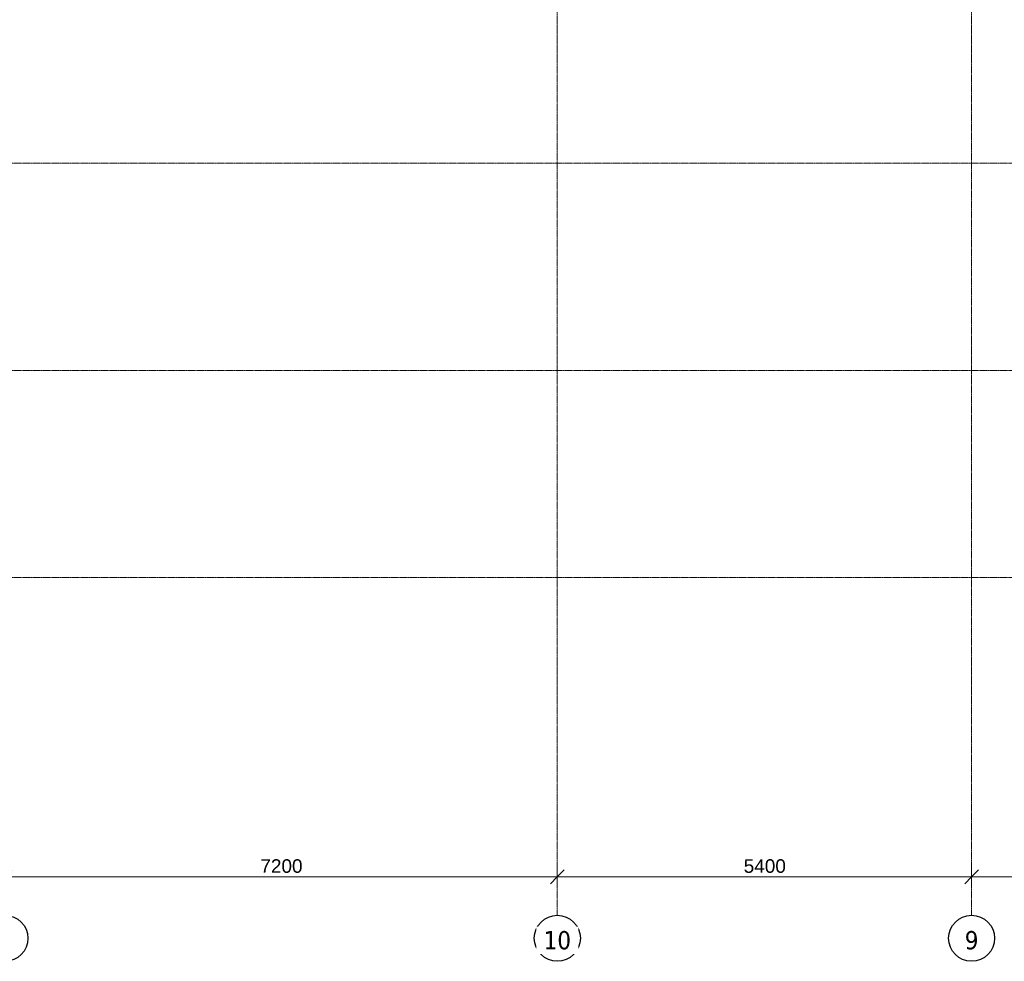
# Model space of a CAD drawing. Header units: millimetres. Extents: x -3388 to 301539, y -5590 to 54660.
# Tile 37 of 216: x 45192 to 58026, y -5000 to 7271. Entities that reach past the tile are written whole.
import ezdxf

# ---------------------------------------------------------------- set-up
doc = ezdxf.new("R2010")
doc.units = ezdxf.units.MM
doc.linetypes.add('stramienlijn', pattern=[21, 12, -3, 3, -3])
for name, color, linetype, lineweight in [('A-ANNO-DIMS', 211, 'Continuous', 9), ('A-ANNO-DIMS-100', 211, 'Continuous', 9), ('S-GRID', 1, 'Continuous', 9), ('S-GRID-IDEN', 1, 'Continuous', 25)]:
    doc.layers.add(name, color=color, linetype=linetype, lineweight=lineweight)
doc.styles.add('Arial', font='arial.ttf', dxfattribs={"height": 177.035928})
doc.styles.add('Tahoma', font='tahoma.ttf', dxfattribs={"height": 238.040123})
doc.dimstyles.new('1_8', dxfattribs={"dimscale": 304.8, "dimtxt": 180, "dimasz": 0.590551, "dimexe": 0.426509, "dimexo": 0.0625, "dimgap": 0, "dimtad": 1, "dimdec": 3, "dimrnd": 0.001, "dimdsep": 46, "dimtxsty": 'Arial', "dimblk1": 'OBLIQUE', "dimblk2": 'OBLIQUE', "dimsah": 1, "dimcen": 0.09, "dimdle": 0.426509, "dimadec": 0, "dimazin": 2, "dimtfac": 1, "dimtdec": 4, "dimtix": 1, "dimtmove": 0, "dimatfit": 3, "dimfxl": 0.426509, "dimfxlon": 1, "dimtvp": 1, "dimtolj": 1, "dimtzin": 0, "dimarcsym": 2})

# ---------------------------------------------------------------- blocks, each defined once
blk = doc.blocks.new('Grid - 3_0 mm-242474-4e verdieping - bouwdeel 3_ 4_ 5')
at = {"layer": 'S-GRID-IDEN'}
blk.add_circle((0, 0), 3, dxfattribs=at)
blk = doc.blocks.new('DIMBLOCK6-4e verdieping - bouwdeel 3_ 4_ 5')
at = {"layer": 'A-ANNO-DIMS-100'}
for p, q in [((45000, -3770), (45000, -4030)), ((45000, -3900), (45000, -3770)), ((45000, -3900), (45090, -3810)), ((52200, -3770), (52200, -4030)), ((52200, -3900), (52200, -3770)), ((52200, -3900), (52290, -3810)), ((45000, -3900), (44910, -3990)), ((45000, -3900), (52200, -3900)), ((52200, -3900), (52110, -3990))]:
    blk.add_line(p, q, dxfattribs=at)
at = {"layer": 'A-ANNO-DIMS-100', "color": 0, "insert": (48329, -3670), "char_height": 177, "width": 651.32, "attachment_point": 1, "line_spacing_factor": 0.938532, "style": 'Arial'}
blk.add_mtext('7200', dxfattribs=at)
blk = doc.blocks.new('_Oblique')
at = {"color": 0, "linetype": 'ByBlock', "lineweight": -2}
blk.add_line((-0.5, -0.5), (0.5, 0.5), dxfattribs=at)
blk = doc.blocks.new('DIMBLOCK7-4e verdieping - bouwdeel 3_ 4_ 5')
at = {"layer": 'A-ANNO-DIMS-100'}
for p, q in [((52200, -3770), (52200, -4030)), ((52200, -3900), (52200, -3770)), ((52200, -3900), (52290, -3810)), ((57600, -3770), (57600, -4030)), ((57600, -3900), (57600, -3770)), ((57600, -3900), (57690, -3810)), ((52200, -3900), (52110, -3990)), ((52200, -3900), (57600, -3900)), ((57600, -3900), (57510, -3990))]:
    blk.add_line(p, q, dxfattribs=at)
at = {"layer": 'A-ANNO-DIMS-100', "color": 0, "insert": (54629, -3670), "char_height": 177, "width": 651.32, "attachment_point": 1, "line_spacing_factor": 0.938532, "style": 'Arial'}
blk.add_mtext('5400', dxfattribs=at)
blk = doc.blocks.new('DIMBLOCK8-4e verdieping - bouwdeel 3_ 4_ 5')
at = {"layer": 'A-ANNO-DIMS-100'}
for p, q in [((57600, -3770), (57600, -4030)), ((57600, -3900), (57600, -3770)), ((57600, -3900), (57690, -3810)), ((64800, -3770), (64800, -4030)), ((64800, -3900), (64800, -3770)), ((64800, -3900), (64890, -3810)), ((57600, -3900), (57510, -3990)), ((57600, -3900), (64800, -3900)), ((64800, -3900), (64710, -3990))]:
    blk.add_line(p, q, dxfattribs=at)
at = {"layer": 'A-ANNO-DIMS-100', "color": 0, "insert": (60929, -3670), "char_height": 177, "width": 651.32, "attachment_point": 1, "line_spacing_factor": 0.938532, "style": 'Arial'}
blk.add_mtext('7200', dxfattribs=at)

msp = doc.modelspace()

# ---------------------------------------------------------------- linework, layer by layer
at = {"layer": 'S-GRID', "linetype": 'stramienlijn'}
for p, q in [((52200, 54659.8316), (52200, -4400)), ((57600, 54659.8316), (57600, -4400)), ((130950, 5400), (-2788.087, 5400)), ((130950, 2700), (12500.1395, 2700)), ((130950, 0), (-2788.087, 0))]:
    msp.add_line(p, q, dxfattribs=at)

# ---------------------------------------------------------------- block references
at = {"layer": 'S-GRID-IDEN', "xscale": 99.99999999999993, "yscale": 99.99999999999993, "zscale": 99.99999999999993, "rotation": 180}
for p in [(45000, -4700), (52200, -4700), (57600, -4700)]:
    msp.add_blockref('Grid - 3_0 mm-242474-4e verdieping - bouwdeel 3_ 4_ 5', p, dxfattribs=at)

# ---------------------------------------------------------------- dimensions: what is measured, and where the dimension line sits
at = {"layer": 'A-ANNO-DIMS'}
for base, p1, p2, override, picture, middle in [((52200, -3900), (45000, -3770), (52200, -3770), {"dimpost": '<>', "dimfxl": 7200}, 'DIMBLOCK6-4e verdieping - bouwdeel 3_ 4_ 5', (48600, -3809.6102)), ((57600, -3900), (52200, -3770), (57600, -3770), {"dimpost": '<>', "dimfxl": 5400}, 'DIMBLOCK7-4e verdieping - bouwdeel 3_ 4_ 5', (54900, -3809.6102)), ((64800, -3900), (57600, -3770), (64800, -3770), {"dimpost": '<>', "dimfxl": 7200}, 'DIMBLOCK8-4e verdieping - bouwdeel 3_ 4_ 5', (61200, -3809.6102))]:
    dim = msp.add_linear_dim(base=base, p1=p1, p2=p2, dimstyle='1_8', override=override, dxfattribs=at)
    dim.commit()
    dim.dimension.update_dxf_attribs({"geometry": picture, "text_midpoint": middle})

# ---------------------------------------------------------------- next in the draw order: texts
at = {"layer": 'S-GRID-IDEN', "lineweight": 9, "attachment_point": 2, "line_spacing_factor": 1.000232, "style": 'Tahoma', "bg_fill": 3, "box_fill_scale": 1.25, "bg_fill_color": 0, "bg_fill_transparency": 0}
for s, insert, char_height, width in [('10', (52200.1221, -4605.9577), 238.04012, 432), ('9', (57600.1221, -4605.9577), 238.0401, 216)]:
    msp.add_mtext(s, dxfattribs=dict(at, insert=insert, char_height=char_height, width=width))

doc.saveas('drawing.dxf')
